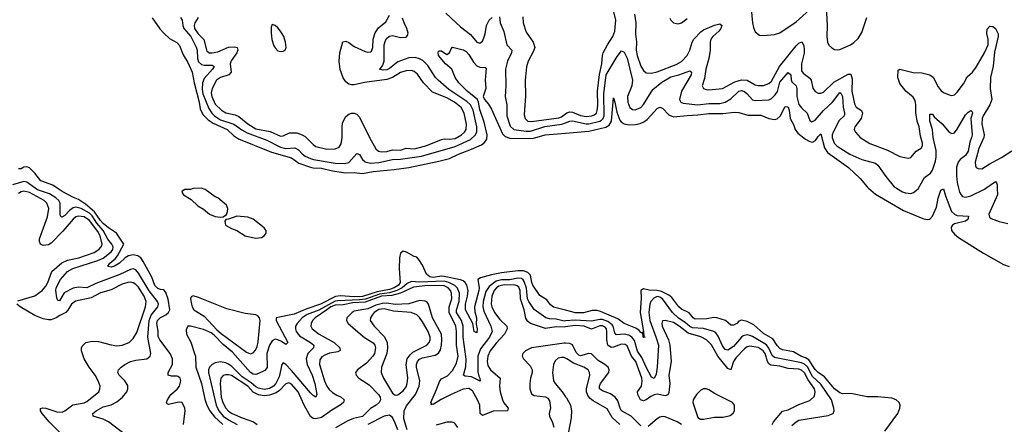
# Model space of a CAD drawing. Header units: inches. Extents: x 1934316 to 2140091, y 524953 to 667329.
# Tile 205 of 256: x 2015998 to 2023215, y 628271 to 631233. Entities that reach past the tile are written whole.
import ezdxf

# ---------------------------------------------------------------- set-up
doc = ezdxf.new("R2010")
doc.units = ezdxf.units.IN
doc.header["$MEASUREMENT"] = 0
for name, color, linetype in [('C0612', 7, 'Continuous'), ('C0613', 7, 'Continuous'), ('C0622', 7, 'Continuous'), ('C0623', 7, 'Continuous')]:
    doc.layers.add(name, color=color, linetype=linetype)

msp = doc.modelspace()

# ---------------------------------------------------------------- linework, layer by layer
at = {"layer": 'C0612', "color": 5}
for points, elevation in [([(2015985.6, 629174.4), (2016110, 629212.8), (2016163.4, 629250), (2016190, 629282.2), (2016204.8, 629310), (2016234.8, 629390), (2016306.7, 629453.3), (2016350, 629473.5), (2016431.9, 629490), (2016543.5, 629530), (2016578.1, 629550), (2016596.4, 629570), (2016601.8, 629590), (2016588.3, 629650), (2016570, 629682), (2016510, 629763.9), (2016470, 629788.9), (2016430, 629795.9), (2016410, 629790.3), (2016390, 629773.2), (2016315.5, 629684.5), (2016230, 629598.4), (2016210, 629586), (2016170, 629580.9), (2016149.9, 629590), (2016142.7, 629610), (2016143.5, 629630), (2016203.3, 629790), (2016212.6, 629850), (2016196.9, 629890), (2016177.7, 629910), (2016070, 629968.7), (2016030, 629978.2), (2016010, 629974.1), (2015990, 629961.9)], 180), ([(2016774.7, 628194.8), (2016649.6, 628290), (2016609.8, 628309.8), (2016536.2, 628330), (2016533.7, 628350), (2016559.7, 628370), (2016610, 628398.1), (2016670, 628413.8), (2016710, 628435), (2016751, 628469), (2016783.9, 628510), (2016791.1, 628530), (2016790, 628556), (2016768.8, 628588.8), (2016727.6, 628630), (2016718.7, 628650), (2016723, 628670), (2016742, 628690), (2016768.4, 628710), (2016810, 628731.5), (2016850, 628740.7), (2016930, 628749.3), (2016954.5, 628770), (2016958.5, 628790), (2016936.7, 628910), (2016946.5, 629030), (2016963, 629070), (2017009.9, 629130), (2017016, 629150), (2017008, 629170), (2016948.4, 629248.4), (2016870, 629378.7), (2016850, 629402), (2016830, 629409.4), (2016810, 629404.9), (2016733, 629367), (2016557.6, 629302.4), (2016490.4, 629270), (2016430, 629275.2), (2016390, 629267.8), (2016325.2, 629234.8), (2016290, 629175.4), (2016278, 629178), (2016270, 629198), (2016263.3, 629250), (2016265.6, 629270), (2016296.4, 629330), (2016349.3, 629390), (2016387.6, 629412.4), (2016570, 629470.4), (2016610, 629488.1), (2016670, 629532.7), (2016680.6, 629550), (2016682.8, 629570), (2016673.9, 629590), (2016645.3, 629625.3), (2016611.3, 629690), (2016564.4, 629744.4), (2016530, 629798.2), (2016510, 629815.7), (2016450, 629852.2), (2016410, 629861.6), (2016390, 629854.9), (2016364, 629836), (2016330, 629799.9), (2016306.9, 629786.9), (2016297.6, 629797.6), (2016295.8, 629810), (2016296.1, 629890), (2016285, 629910), (2016264.5, 629930), (2016217.5, 629957.5), (2016130, 629987.7), (2016112.6, 630000)], 160), ([(2017199.2, 628270), (2017211.5, 628370), (2017208.4, 628390), (2017190, 628429.7), (2017170, 628434), (2017151.6, 628431.6), (2017090, 628415.1), (2017080.1, 628420.1), (2017075.1, 628430), (2017080.8, 628450), (2017107, 628490), (2017151.9, 628528.1), (2017169.8, 628550), (2017180.3, 628590), (2017175, 628610), (2017160.3, 628620.3), (2017150, 628623.8), (2017110, 628622.7), (2017087.8, 628630), (2017087.7, 628650), (2017118, 628710), (2017119.3, 628750), (2017101.2, 628790), (2017024.5, 628890), (2017014.2, 628914.2), (2017013.2, 628953.2), (2017004.3, 629010), (2017008.1, 629030), (2017030, 629053.9), (2017070, 629073.7), (2017090, 629089), (2017097.9, 629110), (2017086.4, 629186.4), (2017070, 629236), (2017054.9, 629254.9), (2017030, 629257.7), (2017010, 629266.1), (2016990, 629287), (2016967.8, 629347.8), (2016902.9, 629462.9), (2016886.2, 629490), (2016863.6, 629503.6), (2016830, 629511.4), (2016795.9, 629504.1), (2016770.9, 629490), (2016731.1, 629450), (2016693, 629430), (2016670, 629421.9), (2016645.9, 629425.9), (2016644.6, 629430), (2016659.1, 629450), (2016697.2, 629482.8), (2016714.5, 629505.5), (2016760.8, 629590), (2016708.7, 629670), (2016650, 629708.4), (2016610, 629741.1), (2016590, 629762.1), (2016546.5, 629826.5), (2016482, 629882), (2016430, 629918.1), (2016392.7, 629932.7), (2016310, 629976.6), (2016274.2, 630000)], 140), ([(2020000, 629106), (2019910, 629129.1), (2019890, 629146.8), (2019862.4, 629182.4), (2019810, 629213.8), (2019760.1, 629290), (2019751.2, 629310), (2019743, 629363), (2019723.4, 629383.4), (2019690, 629394), (2019650, 629394.2), (2019530, 629380.1), (2019455.7, 629364.3), (2019376.3, 629343.7), (2019357.4, 629330), (2019365.4, 629270), (2019363.9, 629250), (2019331.4, 629130), (2019334.9, 629094.9), (2019347.6, 629050), (2019343.1, 629003.1), (2019352.5, 628970), (2019350, 628940.9), (2019330, 628949.3), (2019320.9, 629010), (2019266.7, 629110), (2019265.7, 629150), (2019281.1, 629210), (2019285.6, 629250), (2019276.3, 629290), (2019263, 629310), (2019250, 629320.9), (2019229.1, 629329.1), (2019110, 629352.7), (2019090, 629354.7), (2019030, 629346.2), (2019004.1, 629350), (2018981, 629370), (2018950, 629436.9), (2018930, 629471.3), (2018910, 629493.6), (2018890, 629498.4), (2018832.5, 629532.5), (2018810, 629539.1), (2018790, 629525.1), (2018782.4, 629490), (2018780.2, 629410), (2018786, 629310), (2018774.2, 629290), (2018742.1, 629270), (2018710, 629258.5), (2018619.4, 629240.6), (2018510, 629207), (2018450, 629205.3), (2018350, 629211), (2018313.4, 629206.6), (2018204.1, 629150), (2018104.3, 629115.7), (2018010, 629077.1), (2017878.8, 629050), (2017878.7, 629030), (2017964.9, 628870), (2017950, 628855.1), (2017918, 628878), (2017890, 628890.7), (2017870, 628893.6), (2017850, 628882.7), (2017830.5, 628849.5), (2017810.7, 628790), (2017813, 628687), (2017794.5, 628665.5), (2017750, 628642.7), (2017730, 628636), (2017710, 628639.3), (2017689.8, 628650), (2017558.2, 628798.2), (2017490, 628856.2), (2017424.4, 628924.4), (2017401.7, 628941.7), (2017345.9, 628965.9), (2017250.4, 628989.7), (2017230, 628989.6), (2017218.2, 628961.8), (2017220.1, 628930), (2017252.9, 628872.9), (2017280.6, 628790), (2017286, 628770), (2017290.4, 628690), (2017330, 628570.3), (2017355.4, 628455.4), (2017370.9, 628410), (2017392.1, 628370), (2017425.7, 628325.7), (2017486.9, 628270)], 140), ([(2016290, 628213), (2016214.1, 628290), (2016163.2, 628350), (2016151.2, 628370), (2016152.1, 628387.9), (2016168.5, 628391.5), (2016190, 628388), (2016270, 628362), (2016310, 628360.7), (2016330, 628369.1), (2016386.9, 628413.1), (2016470, 628427.5), (2016490, 628437.8), (2016578.2, 628510), (2016586.8, 628530), (2016587.1, 628550), (2016573.7, 628590), (2016552.2, 628630), (2016506.5, 628690), (2016471.2, 628750), (2016451.4, 628810), (2016450.8, 628830), (2016456.5, 628843.5), (2016484.2, 628870), (2016530, 628880.9), (2016576.5, 628876.5), (2016670, 628851.9), (2016710, 628846.4), (2016750.6, 628849.4), (2016800.5, 628870), (2016830, 628899.6), (2016855.9, 628944.1), (2016920.3, 629130), (2016925.8, 629170), (2016911.9, 629210), (2016870, 629276.2), (2016850, 629295.8), (2016830, 629307), (2016810, 629311.3), (2016790, 629309.5), (2016750, 629296.1), (2016670, 629254.9), (2016590, 629234.2), (2016522.9, 629197.1), (2016407.9, 629172.1), (2016377.1, 629150), (2016352.5, 629107.5), (2016336.9, 629090), (2016292, 629068), (2016266.9, 629050), (2016230, 629036.2), (2016210, 629034.8), (2016170, 629042.7), (2016110, 629067.2), (2016003.1, 629130), (2015978.5, 629150)], 180), ([(2020000, 629027.5), (2019990, 629026.7), (2019930, 629041.5), (2019882.2, 629042.2), (2019855.9, 629050), (2019770, 629112.2), (2019730, 629169.9), (2019721.3, 629190), (2019712.9, 629267.1), (2019696.9, 629316.9), (2019689.7, 629329.7), (2019677.5, 629337.5), (2019650, 629341.8), (2019590.8, 629329.2), (2019530, 629327.9), (2019490, 629317.9), (2019439.8, 629280.2), (2019415.6, 629244.4), (2019395.3, 629170), (2019391.9, 629130), (2019400.1, 629099.9), (2019451.5, 628990), (2019460.4, 628950), (2019443, 628910), (2019376.4, 628823.6), (2019355.3, 628770), (2019356.4, 628656.4), (2019362.9, 628622.9), (2019371.6, 628608.5), (2019373.7, 628586.3), (2019310, 628619), (2019263.3, 628623.3), (2019252, 628630), (2019267.5, 628692.5), (2019271.8, 628748.2), (2019249.7, 628910), (2019249.2, 628990), (2019237.1, 629030), (2019201.2, 629090), (2019199.9, 629110), (2019219.9, 629170), (2019221.9, 629230), (2019207.9, 629267.9), (2019187.6, 629287.6), (2019142.7, 629310), (2019110, 629319.5), (2018930, 629311.5), (2018870, 629317.6), (2018838.6, 629301.4), (2018802.5, 629270), (2018761.6, 629250), (2018710, 629233.6), (2018636.8, 629223.2), (2018533.1, 629186.9), (2018490, 629181.4), (2018330, 629176.1), (2018310, 629171.5), (2018190, 629107.3), (2018105, 629075), (2018069.7, 629050), (2018031.5, 629010), (2018020.8, 628990), (2018018.9, 628970), (2018025.7, 628950), (2018050, 628918.8), (2018130.2, 628870), (2018153.4, 628850), (2018151.3, 628830), (2018109.6, 628790), (2018097.9, 628750), (2018106.1, 628710), (2018143.4, 628630), (2018161.9, 628570), (2018176.1, 628490), (2018170, 628469.7), (2018150, 628481.1), (2018130, 628500.7), (2017990, 628665.5), (2017950, 628709.3), (2017930, 628720.7), (2017918.8, 628710), (2017900.4, 628619.6), (2017876.3, 628570), (2017857.6, 628550), (2017830, 628532.6), (2017790, 628525.8), (2017750, 628534.8), (2017730, 628545.9), (2017695.5, 628575.5), (2017630, 628619.6), (2017554.1, 628694.1), (2017530, 628711.1), (2017510, 628720.7), (2017470, 628729.4), (2017430, 628722.2), (2017410.1, 628709.9), (2017389.5, 628690), (2017382, 628670), (2017382.7, 628650), (2017437.8, 628410), (2017457.3, 628370), (2017490, 628331.1), (2017530, 628303.1), (2017591.8, 628270)], 160), ([(2020000, 628984), (2019990, 628982.6), (2019930, 628984.6), (2019853.6, 628973.6), (2019743.1, 629010), (2019722.8, 629022.8), (2019708.4, 629048.4), (2019696, 629110), (2019668.7, 629188.7), (2019665.9, 629250), (2019656.1, 629276.1), (2019645.1, 629285.1), (2019630, 629288.8), (2019550, 629292.4), (2019510, 629281.8), (2019492.1, 629270), (2019475.2, 629250), (2019459.3, 629210), (2019453.8, 629150), (2019458.3, 629130), (2019478.3, 629090), (2019518.2, 629038.2), (2019568.8, 628990), (2019572.3, 628970), (2019551.1, 628930), (2019490, 628866.1), (2019447.9, 628810), (2019430.6, 628770), (2019425, 628730), (2019430, 628702.7), (2019449, 628670), (2019520.5, 628610), (2019514.7, 628550), (2019520.8, 628510), (2019536.1, 628450), (2019548.2, 628428.2), (2019579.7, 628390), (2019574, 628370), (2019470, 628367.7), (2019390, 628335.8), (2019374.2, 628350), (2019370.8, 628410), (2019355.1, 628450), (2019316.2, 628516.2), (2019290, 628532.1), (2019250, 628527.4), (2019160.5, 628490), (2019087, 628453), (2019030, 628416.8), (2019021.2, 628418.8), (2019014.6, 628414.6), (2019016.5, 628423.5), (2019012.4, 628430), (2019054.7, 628525.3), (2019077.4, 628590), (2019090, 628603.9), (2019134.4, 628625.6), (2019170, 628664.3), (2019200.6, 628719.4), (2019211.7, 628770), (2019199.8, 628850), (2019201.3, 628950), (2019195.7, 628990), (2019145.5, 629090), (2019147.3, 629130), (2019164.9, 629190), (2019162.8, 629230), (2019154.9, 629250), (2019138.5, 629270), (2019110, 629285.7), (2018990, 629288.5), (2018884.1, 629275.9), (2018789.3, 629230.7), (2018726.1, 629213.9), (2018650, 629208.3), (2018530, 629165.4), (2018440.6, 629159.4), (2018370, 629146.7), (2018310, 629142.5), (2018280.1, 629130), (2018249.1, 629110), (2018164.2, 629050), (2018143.8, 629030), (2018134.1, 629010), (2018132.7, 628990), (2018142.7, 628970), (2018194.3, 628930), (2018303, 628870), (2018345, 628830), (2018347.9, 628812.1), (2018330, 628801.1), (2018270, 628792.6), (2018239.1, 628780.9), (2018214.2, 628765.8), (2018197.4, 628742.6), (2018196.4, 628710), (2018232.3, 628590), (2018249.8, 628549.8), (2018266.6, 628526.6), (2018290, 628505), (2018323.5, 628483.5), (2018354.9, 628470), (2018376.9, 628450), (2018371, 628430), (2018347.4, 628410), (2018285.2, 628374.8), (2018210, 628322), (2018170, 628310.8), (2018150, 628314.2), (2018130, 628327.5), (2018082.8, 628410), (2018039.3, 628510), (2017990, 628564), (2017970, 628574.3), (2017950, 628566.7), (2017901.8, 628518.2), (2017878.2, 628501.8), (2017830, 628483.6), (2017790, 628479.6), (2017750, 628486.6), (2017710, 628505.3), (2017670, 628551.4), (2017550, 628627.5), (2017530, 628634.3), (2017505.9, 628634.1), (2017490, 628628.5), (2017472.2, 628607.8), (2017466.9, 628570), (2017476.2, 628470), (2017488.2, 628430), (2017510, 628389.1), (2017530, 628367.1), (2017554.6, 628350), (2017630, 628317.4), (2017713.4, 628290), (2017739.8, 628270)], 180), ([(2018838.7, 628230), (2018814.3, 628310), (2018817.3, 628370), (2018833.1, 628406.9), (2018898.6, 628490), (2018926.8, 628550), (2018930.6, 628590), (2018906.5, 628690), (2018906.4, 628710), (2018913.5, 628730), (2018930, 628747.7), (2018950, 628758.1), (2019042.7, 628777.3), (2019068.4, 628791.6), (2019082.5, 628817.5), (2019090.2, 628849.8), (2019093.7, 628890), (2019089.2, 628930), (2019023.9, 629050), (2018995, 629150), (2018984.1, 629164.1), (2018970, 629172.7), (2018930, 629176.6), (2018850, 629153.7), (2018750, 629147.2), (2018690, 629157.7), (2018656.7, 629156.7), (2018610, 629143.7), (2018550, 629116.6), (2018450, 629098.7), (2018435.2, 629090), (2018395.5, 629050), (2018393.5, 629030), (2018405.8, 629010), (2018493, 628933), (2018526.5, 628906.5), (2018588.1, 628868.1), (2018602.4, 628850), (2018607.5, 628830), (2018598.5, 628790), (2018587.6, 628770), (2018540.5, 628719.5), (2018473.4, 628670), (2018460.2, 628650), (2018464, 628630), (2018484.6, 628610), (2018560.1, 628560.1), (2018629.6, 628490), (2018641.5, 628470), (2018643, 628450), (2018634.2, 628430), (2018610.1, 628410), (2018570, 628386.4), (2018510.7, 628329.3), (2018446.3, 628313.7), (2018404.1, 628295.9), (2018314.3, 628245.7)], 220), ([(2020000, 628863.9), (2019990, 628864), (2019749.3, 628830.7), (2019706.7, 628810), (2019687.1, 628790), (2019682.4, 628770), (2019691.3, 628750), (2019740, 628700), (2019754, 628670), (2019754, 628650), (2019741.5, 628610), (2019736.8, 628570), (2019737.5, 628530), (2019750, 628494), (2019770, 628482.5), (2019852, 628472), (2019870, 628461.4), (2019881.7, 628441.7), (2019888.8, 628391.2), (2019878.9, 628350), (2019882.5, 628330), (2019904.5, 628284.5), (2019913.8, 628250)], 220), ([(2020000, 628754.8), (2019990, 628759), (2019970, 628759.8), (2019945.9, 628754.1), (2019923.9, 628736.1), (2019911.2, 628708.8), (2019904.5, 628650), (2019911.2, 628590), (2019922.2, 628570), (2019974, 628510), (2020000, 628472.7)], 240), ([(2018770, 628231.1), (2018750, 628279.8), (2018730, 628321), (2018710, 628338.2), (2018670, 628330.6), (2018550.1, 628269.9)], 240), ([(2019210, 628247.4), (2019193.2, 628273.2), (2019181.8, 628281.8), (2019167.6, 628287.6), (2019130, 628287.4), (2019050, 628265.9)], 220)]:
    msp.add_lwpolyline(points, dxfattribs=dict(at, elevation=elevation))
for points, elevation in [([(2017330, 629999), (2017270, 629998), (2017250.9, 629989.1), (2017210, 629989), (2017190, 629978), (2017187.7, 629970), (2017199.1, 629950), (2017256, 629916), (2017304.9, 629870), (2017345.6, 629845.6), (2017390, 629810.6), (2017430, 629793.4), (2017470, 629787.3), (2017490, 629790.7), (2017513.6, 629806.4), (2017522.7, 629830), (2017524, 629850), (2017514.8, 629874.8), (2017450, 629929), (2017430, 629937.2), (2017358, 629990)], 140), ([(2017590, 629794.5), (2017530, 629772.3), (2017510.6, 629769.4), (2017501.6, 629758.4), (2017507.2, 629730), (2017550, 629705.2), (2017590, 629690.3), (2017650, 629650.2), (2017727, 629633), (2017770, 629639.5), (2017789.3, 629650), (2017806, 629670), (2017805.2, 629690), (2017789.2, 629710), (2017710, 629774), (2017670, 629786.6)], 140), ([(2017270, 629210.6), (2017255.3, 629204.7), (2017249.4, 629190), (2017256.9, 629150), (2017261.7, 629130), (2017274, 629110), (2017350, 629062.4), (2017442.3, 628962.3), (2017475.3, 628935.3), (2017660.2, 628800.2), (2017690, 628788.2), (2017710, 628794.9), (2017725.9, 628814.1), (2017738.4, 628841.6), (2017746.1, 628873.9), (2017760.1, 629030), (2017755, 629050), (2017744, 629064), (2017730, 629073.7), (2017650, 629083.4), (2017516, 629116), (2017310, 629199.9)], 140), ([(2018670, 629116.5), (2018630, 629111.8), (2018596.9, 629090), (2018581.6, 629070), (2018570.2, 629050), (2018568.4, 629030), (2018595.6, 628990), (2018671.9, 628911.9), (2018691.7, 628870), (2018694.2, 628830), (2018688.5, 628790), (2018651, 628690), (2018647, 628650), (2018664, 628610), (2018730, 628498.9), (2018750, 628484.4), (2018770, 628486.4), (2018810, 628515.2), (2018830, 628546.3), (2018839.2, 628570), (2018843, 628610), (2018830.3, 628710), (2018838.3, 628750), (2018859.7, 628780.3), (2018880.9, 628799.1), (2018982.6, 628850), (2018999.2, 628870), (2019006.4, 628890), (2019007, 628910), (2018991.4, 628950), (2018950, 629022), (2018930, 629053.2), (2018910, 629073.1), (2018868.3, 629088.4), (2018739.4, 629099.4)], 240)]:
    msp.add_lwpolyline(points, close=True, dxfattribs=dict(at, elevation=elevation))
at = {"layer": 'C0613', "color": 5}
for points, elevation in [([(2017306.2, 631250), (2017283.3, 631210), (2017277.7, 631190), (2017280.5, 631170), (2017306.9, 631130), (2017348.1, 631088.1), (2017370, 631001.8), (2017390, 630990.1), (2017410.1, 630990.1), (2017450, 630999), (2017530, 631031.8), (2017573.7, 631033.7), (2017592.6, 631030), (2017597.2, 631010), (2017589.5, 630990), (2017547.8, 630932.2), (2017540.1, 630910), (2017548.1, 630850), (2017531.4, 630828.6), (2017470, 630809.9), (2017442, 630790), (2017409.6, 630730), (2017402.7, 630697.3), (2017405.8, 630670), (2017430, 630614.1), (2017476.6, 630570), (2017510, 630552.3), (2017577.5, 630537.5), (2017605.5, 630525.5), (2017671.7, 630470), (2017730, 630434.8), (2017833.6, 630413.6), (2017910, 630379.8), (2017930, 630382.2), (2017975.4, 630404.6), (2018030, 630404.2), (2018070, 630390.1), (2018090, 630377.1), (2018150, 630318.4), (2018170, 630304.4), (2018250, 630285.5), (2018310, 630286.7), (2018339, 630301), (2018355, 630325), (2018362.5, 630370), (2018361.3, 630450), (2018365.1, 630474.9), (2018376.4, 630503.6), (2018390, 630524.6), (2018410, 630541.2), (2018430, 630549.4), (2018450, 630550.1), (2018470, 630541.5), (2018490, 630518.5), (2018563.1, 630370), (2018610, 630288.9), (2018627.6, 630270), (2018650, 630265.5), (2018690, 630269.3), (2018730, 630280.1), (2018790, 630279.2), (2018830, 630293.4), (2018890, 630288.7), (2018910, 630291.6), (2018974.2, 630310), (2019090, 630356.9), (2019110, 630361.7), (2019150, 630359.4), (2019190, 630364.5), (2019237.7, 630390), (2019259.3, 630410), (2019270.4, 630430), (2019272.3, 630467.7), (2019256.4, 630550), (2019235.1, 630590), (2019184.7, 630630), (2019130, 630661.2), (2019023.5, 630703.5), (2018957.8, 630770), (2018914.1, 630834.1), (2018890, 630854.7), (2018870, 630861.1), (2018830, 630859.4), (2018790, 630846.2), (2018730, 630810.9), (2018690, 630795), (2018526, 630774), (2018450, 630755.7), (2018430, 630755.4), (2018410, 630761.8), (2018390, 630779.4), (2018370, 630807.8), (2018347.9, 630867.9), (2018339, 630930), (2018344.3, 630990), (2018367.7, 631072.3), (2018390, 631075.8), (2018410, 631066.5), (2018450, 631036.9), (2018530, 631001.2), (2018550, 630996.5), (2018570, 630998.3), (2018576.4, 631003.6), (2018587.1, 631030), (2018589.9, 631090), (2018603.2, 631136.8), (2018627.3, 631172.7), (2018681.3, 631218.7), (2018710, 631266.3)], 180), ([(2019121.2, 631281.2), (2019230, 631181.9), (2019303.7, 631123.8), (2019350, 631068.3), (2019370, 631062), (2019390, 631077), (2019400.3, 631099.7), (2019411, 631129), (2019421.1, 631190), (2019439.9, 631230), (2019460.3, 631250)], 160), ([(2016970, 631248), (2017026.3, 631166.3), (2017054.2, 631134.2), (2017096.3, 631096.3), (2017150, 631065.3), (2017170, 631044.9), (2017197.1, 630977.1), (2017230, 630920.3), (2017262.4, 630850), (2017276.1, 630770), (2017313.1, 630630), (2017320.4, 630580.4), (2017340, 630540), (2017381.1, 630501.1), (2017416.1, 630476.1), (2017520.1, 630430), (2017565.7, 630385.7), (2017601.2, 630361.3), (2017843.5, 630263.5), (2017990, 630220.9), (2018043.6, 630183.6), (2018130, 630153.2), (2018150, 630148.1), (2018210, 630145.3), (2018290, 630127.4), (2018390, 630112.9), (2018450, 630115.5), (2018510, 630106.2), (2018590, 630122.2), (2018743.8, 630136.2), (2018850, 630152), (2019070, 630196.4), (2019150, 630218.3), (2019214.7, 630250), (2019310, 630285.9), (2019382.5, 630317.5), (2019405.8, 630334.2), (2019421.9, 630358.1), (2019425.6, 630390), (2019402.1, 630482.1), (2019370, 630575.5), (2019361.7, 630630), (2019353.8, 630650), (2019278.4, 630710), (2019217.2, 630770), (2019191.1, 630810), (2019166.6, 630870), (2019119.7, 630910), (2019069, 630970), (2019065.3, 630994.7), (2019070, 631006), (2019090, 631004.9), (2019130, 630978), (2019148, 630990), (2019160.2, 631019.8), (2019170, 631031), (2019250, 631011.7), (2019270, 631000.2), (2019290, 630979), (2019323.5, 630923.5), (2019350, 630896.6), (2019370, 630885.2), (2019410, 630884.4), (2019418, 630878), (2019411.3, 630790), (2019414.6, 630730), (2019394.7, 630670), (2019404.7, 630650), (2019435.4, 630615.4), (2019457.2, 630577.2), (2019537.3, 630397.3), (2019557.5, 630377.5), (2019590, 630365.4), (2019757.5, 630362.5), (2019850.6, 630390.6), (2020000, 630403.3)], 140), ([(2017178.3, 631250), (2017188.2, 631230), (2017194.6, 631190), (2017202.6, 631170), (2017253.9, 631110), (2017292.8, 631032.8), (2017298.4, 631010), (2017301.5, 630950), (2017310, 630924.4), (2017330, 630906.1), (2017350, 630900.9), (2017410, 630900.2), (2017424.4, 630890), (2017411.6, 630870), (2017350, 630802.2), (2017339.3, 630770), (2017335.9, 630724.1), (2017339.7, 630690), (2017383.6, 630583.6), (2017406.1, 630550), (2017427, 630530), (2017470, 630500.9), (2017567.9, 630467.9), (2017626, 630426), (2017665.4, 630405.4), (2017810.5, 630350.5), (2017910, 630300.3), (2017950, 630290.4), (2018015.9, 630295.9), (2018041.6, 630281.6), (2018070.1, 630250.1), (2018090, 630235.2), (2018130, 630216), (2018151.2, 630208.8), (2018310, 630183.2), (2018379.6, 630180.4), (2018410, 630189), (2018470, 630253.4), (2018490, 630245.3), (2018510.9, 630210), (2018530, 630193.8), (2018570, 630184), (2018630, 630188.3), (2018730, 630209), (2018790, 630212.4), (2018944.7, 630235.3), (2019190, 630305.1), (2019302.8, 630357.2), (2019338.4, 630390), (2019348.3, 630411.7), (2019349.9, 630450), (2019321.3, 630570), (2019302.7, 630610), (2019275.4, 630635.5), (2019143.2, 630723.2), (2019065.2, 630790), (2019046.1, 630810), (2018990, 630899.1), (2018953.7, 630933.7), (2018930, 630946.6), (2018896.3, 630956.3), (2018850, 630954.2), (2018770, 630924.6), (2018710, 630876.5), (2018690, 630866), (2018663.3, 630863.3), (2018634.5, 630870), (2018644.2, 630875.8), (2018659.7, 630900.3), (2018670.4, 630929.6), (2018669.9, 631050), (2018679.4, 631080.6), (2018690, 631098.2), (2018710, 631112.1), (2018730, 631116.4), (2018790, 631104), (2018830, 631106.1), (2018841.4, 631118.6), (2018846.3, 631133.7), (2018837.1, 631170), (2018816.6, 631210), (2018804.9, 631244.9)], 160), ([(2019514.8, 631254.8), (2019520.8, 631210), (2019547.1, 631147.1), (2019569.4, 631050), (2019606, 631010), (2019604.4, 630990), (2019573.8, 630930), (2019560.1, 630870), (2019562, 630750), (2019557.3, 630670), (2019568.9, 630608.9), (2019569.6, 630530), (2019593.3, 630453.3), (2019619.7, 630430), (2019710, 630417.1), (2019742.8, 630417.2), (2019848.4, 630451.6), (2019971.9, 630468.1), (2020000, 630479.4)], 160), ([(2019685.4, 631254.6), (2019687.6, 631210), (2019710, 631141.7), (2019761.4, 631070), (2019773.1, 631030), (2019762.2, 630997.8), (2019725.4, 630930), (2019712.3, 630887.7), (2019703.6, 630790), (2019704.8, 630675.2), (2019697.1, 630537.1), (2019702.2, 630510), (2019723.1, 630490), (2019750, 630487.2), (2019950, 630515.1), (2019970, 630522), (2020000, 630544.2)], 180), ([(2016274.2, 630000), (2016241.5, 630021.5), (2016153.1, 630053.1), (2016110.6, 630110), (2016070, 630148.2), (2016050, 630157), (2016030, 630153.5), (2016010, 630141.8), (2015990, 630141.2)], 140), ([(2016112.6, 630000), (2016050, 630044.4), (2016029.5, 630049.5), (2015944.7, 630024.7)], 160)]:
    msp.add_lwpolyline(points, dxfattribs=dict(at, elevation=elevation))
at = {"layer": 'C0613', "color": 5, "elevation": 220}
msp.add_lwpolyline([(2017850, 631199), (2017842, 631178), (2017842, 631138), (2017847.3, 631087.3), (2017862.3, 631042.3), (2017870, 631026.8), (2017890, 631005.5), (2017910, 631000.5), (2017930, 631003), (2017944, 631010), (2017952, 631030), (2017947.6, 631070), (2017935.4, 631110), (2017911.1, 631150), (2017890, 631173.6), (2017870, 631192)], close=True, dxfattribs=at)
at = {"layer": 'C0622', "color": 5}
for points, elevation in [([(2022219.8, 630000), (2022270, 629955.7), (2022476.6, 629836.6), (2022617.9, 629777.9), (2022650, 629770.2), (2022670, 629773.2), (2022690, 629795.3), (2022719, 629861), (2022730, 629927.3), (2022750, 629985.5), (2022770, 629994.8), (2022783.3, 629943.3), (2022829.1, 629829.1), (2022850, 629810.1), (2022870, 629799.6), (2022953.9, 629793.9), (2022947.8, 629770), (2022930, 629758.6), (2022850, 629737.8), (2022836.5, 629730), (2022826.3, 629713.7), (2022829.2, 629689.2), (2022850, 629663.8), (2022879.6, 629639.6), (2023063.1, 629523.1), (2023210, 629441.2), (2023250, 629425.4)], 140), ([(2022425.2, 630000), (2022470, 629972.3), (2022490, 629964.9), (2022530, 629960.3), (2022550, 629967), (2022584.9, 629995.1), (2022587.6, 630000)], 160), ([(2022879.7, 630000), (2022886.8, 629970), (2022899.5, 629950), (2022910, 629939.5), (2022930, 629934.7), (2022970, 629943), (2023070, 629992.3), (2023080.8, 630000)], 160), ([(2023164.1, 630000), (2023165, 629950), (2023100.7, 629810), (2023106.4, 629786.4), (2023117.8, 629777.7), (2023176.6, 629756.6), (2023241.4, 629741.4)], 160), ([(2022338.9, 628221.1), (2022433.9, 628350), (2022449.9, 628390), (2022451.1, 628410), (2022444.5, 628430), (2022423, 628450), (2022390, 628463), (2022288.4, 628471.6), (2022210, 628471.1), (2022090, 628497.2), (2022030, 628495.3), (2022010, 628500.3), (2021970, 628530.8), (2021897.6, 628617.6), (2021850, 628651.2), (2021830, 628671.2), (2021783.3, 628743.3), (2021758.9, 628758.9), (2021724.1, 628770), (2021670, 628801.6), (2021590, 628816.6), (2021570, 628825.7), (2021550, 628846.8), (2021517.8, 628897.8), (2021450, 628936.1), (2021379.5, 628999.5), (2021330, 629023.9), (2021290, 629032.3), (2021270, 629026.3), (2021254.9, 629010), (2021230, 628996), (2021210, 628997.4), (2021172.2, 629032.2), (2021109, 629051), (2021087, 629053), (2021035.6, 629044.4), (2020950, 629041.6), (2020934.7, 629050), (2020906.1, 629086.1), (2020850, 629113.5), (2020830, 629129.9), (2020778.8, 629198.8), (2020756.8, 629216.8), (2020703.2, 629243.2), (2020671.3, 629251.3), (2020613.1, 629253.1), (2020570, 629262.6), (2020552.4, 629250), (2020554.7, 629194.7), (2020545.5, 629090), (2020570, 628951), (2020572.4, 628912.4), (2020582, 628910), (2020574, 628906), (2020569.1, 628910), (2020567.8, 628927.8), (2020561.2, 628938.8), (2020566, 628946), (2020559.5, 628940.5), (2020550, 628942.6), (2020538.4, 628958.4), (2020514.6, 628974.6), (2020428.5, 629008.5), (2020383.5, 629043.5), (2020256.4, 629096.4), (2020230, 629103.4), (2020195.1, 629104.9), (2020130, 629088.1), (2020072.7, 629087.3), (2020000, 629106)], 140), ([(2021658.3, 628261.7), (2021688.7, 628290), (2021710, 628301.7), (2021923.7, 628336.3), (2021962, 628350), (2021967.4, 628370), (2021965.4, 628390), (2021949.2, 628450), (2021870, 628565.2), (2021810, 628621.2), (2021771.7, 628691.7), (2021751.8, 628711.8), (2021730, 628720.3), (2021530, 628759.7), (2021515, 628775), (2021489.6, 628829.6), (2021471.8, 628851.8), (2021370, 628913.9), (2021350, 628921.8), (2021330, 628925.4), (2021301.9, 628918.1), (2021290, 628909.9), (2021230, 628839.9), (2021190, 628815), (2021170, 628818.3), (2021150, 628844.4), (2021117.1, 628917.1), (2021100.3, 628940.3), (2021085.3, 628950), (2021010, 628971.6), (2020930, 628977.2), (2020910, 628986.9), (2020876.4, 629016.4), (2020828.3, 629048.3), (2020784.5, 629090), (2020710, 629188.6), (2020690, 629201.4), (2020670, 629206.4), (2020645.3, 629194.7), (2020624, 629170), (2020616.8, 629150), (2020610.7, 629090), (2020617.1, 629030), (2020664.5, 628904.5), (2020679.7, 628850), (2020672.1, 628690), (2020662.6, 628637.4), (2020650, 628606), (2020630, 628616.4), (2020590, 628688.5), (2020559.5, 628759.5), (2020526, 628806), (2020503.9, 628883.9), (2020486.2, 628910), (2020463.3, 628923.3), (2020430, 628930.9), (2020370, 628925.6), (2020361.3, 628941.3), (2020348.9, 628990), (2020340.3, 629000.3), (2020310, 629023.3), (2020270, 629038.3), (2020250, 629039.3), (2020190, 629026.6), (2020070, 629033.2), (2020000, 629027.5)], 160), ([(2021513.4, 628270), (2021522.5, 628290), (2021590, 628367.4), (2021630, 628377.4), (2021710, 628416.6), (2021790, 628446.3), (2021823.7, 628476.3), (2021829.3, 628510), (2021824.3, 628530), (2021777.4, 628597.4), (2021750, 628648.3), (2021730, 628667.9), (2021710, 628673.9), (2021630, 628679.8), (2021570, 628696.7), (2021504.6, 628704.6), (2021490, 628713.2), (2021478.9, 628730), (2021461.7, 628790), (2021448.7, 628810), (2021410, 628832.6), (2021350, 628843.5), (2021330, 628838.5), (2021310, 628824.5), (2021250, 628759), (2021231.3, 628730), (2021210, 628669.8), (2021190, 628678.5), (2021114.5, 628770), (2021070, 628853.2), (2021031.9, 628890), (2020990, 628912.2), (2020898, 628938), (2020833.3, 628990), (2020790, 629017.4), (2020730, 629031.1), (2020710.2, 629029.8), (2020705.4, 629010), (2020708.6, 628990), (2020753.8, 628890), (2020764.1, 628850), (2020773.3, 628730), (2020757, 628630), (2020762.7, 628570), (2020756.7, 628503.3), (2020750, 628486.2), (2020730, 628479.9), (2020670.6, 628490.6), (2020650, 628486.9), (2020624.9, 628475.1), (2020590, 628449.9), (2020570, 628442.8), (2020549.9, 628449.9), (2020529.3, 628490), (2020527.6, 628510), (2020555.5, 628550), (2020561.2, 628590), (2020558.7, 628610), (2020515.1, 628730), (2020482.9, 628770), (2020450, 628846.6), (2020435.9, 628855.9), (2020410, 628858.2), (2020350, 628834.8), (2020334, 628834), (2020310, 628849.9), (2020302.5, 628890), (2020303.2, 628950), (2020299.4, 628970), (2020290, 628982.7), (2020270, 628993), (2020250, 628992.7), (2020190, 628968), (2020136.1, 628990), (2020070, 628993.9), (2020000, 628984)], 180), ([(2020550, 628259.7), (2020480.2, 628330), (2020408.8, 628368.8), (2020398.5, 628390), (2020383.8, 628443.8), (2020364.2, 628470), (2020330, 628494.5), (2020270, 628515.8), (2020248.8, 628530), (2020248.1, 628550), (2020256.4, 628570), (2020316.2, 628650), (2020320.2, 628670), (2020311.6, 628690), (2020288.2, 628710), (2020238.8, 628738.8), (2020190, 628786.6), (2020170, 628789.9), (2020110, 628772.3), (2020096.8, 628776.8), (2020076.5, 628796.5), (2020050, 628853.1), (2020030, 628863.6), (2020000, 628863.9)], 220), ([(2020398.2, 628270), (2020342.1, 628322.1), (2020305.4, 628385.4), (2020202.3, 628442.3), (2020180.2, 628460.2), (2020162.8, 628482.8), (2020153.7, 628510), (2020152.6, 628530), (2020177, 628630), (2020175.4, 628650), (2020164.2, 628670), (2020134.3, 628690), (2020057.9, 628717.9), (2020010, 628750.6), (2020000, 628754.8)], 240), ([(2020000, 628472.7), (2020005.2, 628465.2), (2020035.5, 628410), (2020044.2, 628370), (2020040.4, 628319.6), (2020004.7, 628124.7)], 240), ([(2020848.4, 628270), (2020818.3, 628290), (2020730, 628325.7), (2020710, 628328.2), (2020690, 628324.2), (2020670, 628312.1), (2020606, 628254)], 220)]:
    msp.add_lwpolyline(points, dxfattribs=dict(at, elevation=elevation))
at = {"layer": 'C0622', "color": 5, "elevation": 220}
msp.add_lwpolyline([(2021030, 628531.2), (2021010, 628531.2), (2020990, 628519.8), (2020958.6, 628490), (2020935.4, 628450), (2020931.2, 628430), (2020970, 628322), (2020988.9, 628308.9), (2021010, 628307.7), (2021090, 628323.2), (2021155.6, 628324.4), (2021205.4, 628334.6), (2021228.2, 628351.8), (2021238, 628370), (2021238.7, 628410), (2021222, 628430), (2021095.1, 628495.1), (2021050, 628523.8)], close=True, dxfattribs=at)
at = {"layer": 'C0623', "color": 5}
for points, elevation in [([(2021344.8, 631470), (2021369.3, 631209.3), (2021376.5, 631176.5), (2021390, 631144.9), (2021421.1, 631121.1), (2021450, 631116.5), (2021530, 631125.2), (2021570, 631137.4), (2021690, 631218.7), (2021837.4, 631350)], 220), ([(2020000, 630544.2), (2020010, 630551.6), (2020030, 630559.7), (2020050, 630557.4), (2020110, 630532.3), (2020150, 630525.3), (2020192.9, 630530), (2020210, 630536.8), (2020225.9, 630550), (2020232, 630568), (2020234.9, 630605.1), (2020234.5, 630710), (2020248.6, 630831.4), (2020266.5, 630910), (2020269.9, 630970), (2020275.6, 630990), (2020307.7, 631050), (2020345.5, 631110), (2020360.4, 631150), (2020367.7, 631230), (2020344.5, 631330)], 180), ([(2020505.5, 631274.5), (2020513.7, 631210), (2020510.9, 631130.9), (2020518.8, 631070), (2020517.9, 631010), (2020523.3, 630970), (2020552.1, 630892.1), (2020570, 630861.5), (2020590, 630844.9), (2020630, 630841.3), (2020670, 630850.7), (2020810, 630906), (2020850, 630927.5), (2020890, 630970.1), (2020909.5, 631010), (2020926.8, 631070), (2020939.3, 631090), (2020990, 631143.8), (2021010, 631158.3), (2021090, 631193.6), (2021130, 631202.3), (2021145, 631190), (2021137.5, 631170), (2021122.4, 631150), (2021079.6, 631110), (2021064.6, 631090), (2021058.7, 631070), (2021058.8, 631010), (2021050.1, 630950), (2021028.7, 630871.3), (2021016.9, 630803.1), (2020999.6, 630750), (2021010, 630730.5), (2021030, 630722.6), (2021050, 630721), (2021150, 630729.5), (2021241, 630779), (2021290, 630791.9), (2021330, 630789.7), (2021390, 630756.1), (2021410, 630750.8), (2021450, 630751.6), (2021490, 630765.3), (2021510, 630784), (2021567.7, 630890), (2021690, 631041), (2021710, 631061.6), (2021731.3, 631071.3), (2021745.5, 631045.5), (2021749.5, 631009.5), (2021748.3, 630988.3), (2021729.3, 630910), (2021730, 630859.3), (2021741.3, 630841.3), (2021790, 630805.2), (2021798.9, 630790), (2021812.8, 630732.8), (2021828.8, 630708.8), (2021850, 630695.8), (2021870, 630694.2), (2021890, 630701.6), (2021965, 630775), (2022070, 630835.2), (2022090, 630834), (2022101.4, 630801.4), (2022097.5, 630710), (2022117.1, 630617.1), (2022130, 630593.8), (2022169.5, 630569.5), (2022175.9, 630550), (2022165.8, 630510), (2022119.7, 630450), (2022115.8, 630430), (2022123.6, 630410), (2022158.5, 630370), (2022230, 630326.4), (2022359.1, 630279.1), (2022450, 630232.4), (2022510, 630219), (2022530, 630223.6), (2022570, 630271.3), (2022607.1, 630292.9), (2022616.2, 630310), (2022616.1, 630330), (2022601.1, 630381.1), (2022590.4, 630450), (2022575.4, 630490), (2022566.1, 630553.9), (2022567.3, 630610), (2022561.7, 630641.7), (2022546.8, 630666.8), (2022493.7, 630710), (2022450, 630767.3), (2022436, 630810), (2022436.5, 630863.5), (2022450, 630870.3), (2022547.2, 630847.2), (2022610, 630844.1), (2022670.2, 630830.2), (2022693.7, 630813.7), (2022730, 630742.7), (2022753.4, 630713.4), (2022770, 630700.2), (2022810, 630682.8), (2022830, 630678.5), (2022850, 630683.1), (2022870, 630701.7), (2022916.6, 630763.4), (2022943.9, 630816.1), (2022982, 630850), (2023010, 630886.5), (2023071.2, 630990), (2023097, 631050), (2023096.5, 631090), (2023086.6, 631133.4), (2023090, 631164), (2023110, 631185.5), (2023130, 631184), (2023150.7, 631170), (2023170, 631131), (2023171, 631111), (2023144.1, 630995.9), (2023132.5, 630892.5), (2023114.4, 630810), (2023110.8, 630730), (2023123.2, 630650), (2023110, 630610), (2023060.5, 630530), (2023053.1, 630510), (2023049.7, 630470), (2023067.6, 630390), (2023065.3, 630370), (2023027.9, 630290), (2023002.3, 630190), (2023003.8, 630163.8), (2023010.2, 630150.2), (2023022.9, 630142.9), (2023050, 630142.4), (2023103.6, 630176.4), (2023195.6, 630224.4), (2023270, 630273.6)], 180), ([(2021910.5, 631330.5), (2021917.5, 631190), (2021915.5, 631110), (2021920.4, 631070), (2021930, 631047.7), (2021950, 631026.4), (2021970, 631015.6), (2021990, 631012.8), (2022010, 631016), (2022086.9, 631050), (2022113, 631067), (2022144.3, 631095.7), (2022170, 631139.5), (2022208.6, 631250)], 220), ([(2020764.8, 631244.8), (2020770.4, 631230), (2020790, 631210.4), (2020824.2, 631204.2), (2020850, 631210.2), (2020890, 631241.6)], 220), ([(2020000, 630479.4), (2020030, 630491.4), (2020050, 630492.6), (2020150, 630471.8), (2020170, 630471.7), (2020249.5, 630490.5), (2020262.8, 630497.2), (2020276, 630510), (2020282, 630530), (2020280.7, 630690), (2020297.4, 630830), (2020376.8, 630963.2), (2020410, 631004.4), (2020430, 630994.9), (2020451.5, 630951.5), (2020489.4, 630790), (2020485.2, 630750), (2020452.8, 630670), (2020455.7, 630630), (2020470.9, 630590.9), (2020490, 630576.9), (2020510, 630573), (2020550.6, 630590), (2020570, 630612), (2020638.6, 630721.4), (2020704.6, 630775.4), (2020770, 630814.2), (2020830.3, 630829.7), (2020910, 630857.7), (2020922.4, 630850), (2020919.3, 630830), (2020848.9, 630710), (2020833.8, 630650), (2020844.6, 630630), (2020862, 630622), (2020970, 630609.4), (2021050, 630620.3), (2021130, 630620.1), (2021170, 630629.3), (2021210, 630653.6), (2021269.1, 630710), (2021290, 630714), (2021310, 630707.3), (2021330, 630690.7), (2021370, 630646.8), (2021390, 630641.9), (2021490, 630647.1), (2021510, 630656.4), (2021536.9, 630683.1), (2021551.9, 630708.1), (2021570, 630775), (2021630, 630845.8), (2021650, 630830.4), (2021652.1, 630792.1), (2021658.8, 630778.8), (2021689.2, 630749.2), (2021694.2, 630730), (2021694.9, 630670), (2021710, 630612.6), (2021728.1, 630588.1), (2021770.1, 630550.1), (2021790, 630495.5), (2021805.5, 630485.5), (2021830, 630498.5), (2021891, 630569), (2021956.6, 630630), (2022010, 630700.6), (2022016.2, 630696.2), (2022030, 630670.4), (2022033.8, 630593.8), (2022044.1, 630550), (2022043.1, 630536.9), (2022041.6, 630530), (2022005.7, 630494.3), (2021961.5, 630410), (2021954.6, 630390), (2021954.2, 630370), (2021968.7, 630328.7), (2021990, 630307.8), (2022083.6, 630250), (2022170.1, 630210.1), (2022270, 630183.8), (2022287.6, 630167.6), (2022345.8, 630085.8), (2022409, 630010), (2022425.2, 630000)], 160), ([(2020000, 630403.3), (2020170, 630417.8), (2020294.2, 630445.7), (2020318.5, 630461.5), (2020335.3, 630490), (2020350, 630661), (2020361.3, 630630), (2020375.7, 630555.7), (2020398, 630498), (2020406.4, 630486.4), (2020430, 630470.7), (2020464.7, 630464.7), (2020512.9, 630467.1), (2020546.1, 630473.9), (2020573.7, 630486.3), (2020596.7, 630503.3), (2020670, 630583.1), (2020690, 630592.7), (2020710, 630585.3), (2020756.4, 630536.4), (2020790, 630521.1), (2020890, 630533), (2020970, 630535.9), (2021050, 630545.7), (2021153.2, 630546.8), (2021237.1, 630557.1), (2021270, 630553), (2021334.9, 630534.9), (2021430, 630534.6), (2021490, 630509.4), (2021530, 630501.4), (2021550, 630507.1), (2021573, 630527), (2021610, 630598), (2021625.1, 630594.9), (2021630, 630593.7), (2021638.3, 630570), (2021645.7, 630510), (2021670, 630466.7), (2021683.5, 630430), (2021702.9, 630402.9), (2021759, 630359), (2021790, 630341.2), (2021810, 630336.6), (2021830.9, 630349.1), (2021850, 630379.2), (2021870, 630396.5), (2021896.3, 630296.3), (2021920, 630260), (2022072.1, 630150), (2022157.6, 630070), (2022210, 630008.6), (2022219.8, 630000)], 140), ([(2022587.6, 630000), (2022630, 630077.7), (2022675.5, 630110), (2022690, 630131.7), (2022710, 630197.6), (2022715.9, 630230), (2022715.5, 630275.5), (2022693.9, 630370), (2022688.4, 630430), (2022669.9, 630490.1), (2022670, 630541), (2022690, 630542), (2022702, 630522), (2022760.3, 630470), (2022810, 630410.3), (2022830, 630400.3), (2022850, 630404.6), (2022870, 630431.7), (2022930, 630536.5), (2022950, 630557.3), (2022970, 630568), (2022979.9, 630559.9), (2022982, 630550), (2022970.8, 630509.2), (2022979.4, 630390), (2022975.9, 630370), (2022963.4, 630336.6), (2022949.7, 630270), (2022930, 630239.7), (2022892.7, 630210), (2022876.4, 630190), (2022865.6, 630154.4), (2022863.9, 630090), (2022870, 630040.7), (2022879.7, 630000)], 160), ([(2023080.8, 630000), (2023150, 630049), (2023158.9, 630038.9), (2023163.7, 630023.7), (2023164.1, 630000)], 160)]:
    msp.add_lwpolyline(points, dxfattribs=dict(at, elevation=elevation))

doc.saveas('drawing.dxf')
